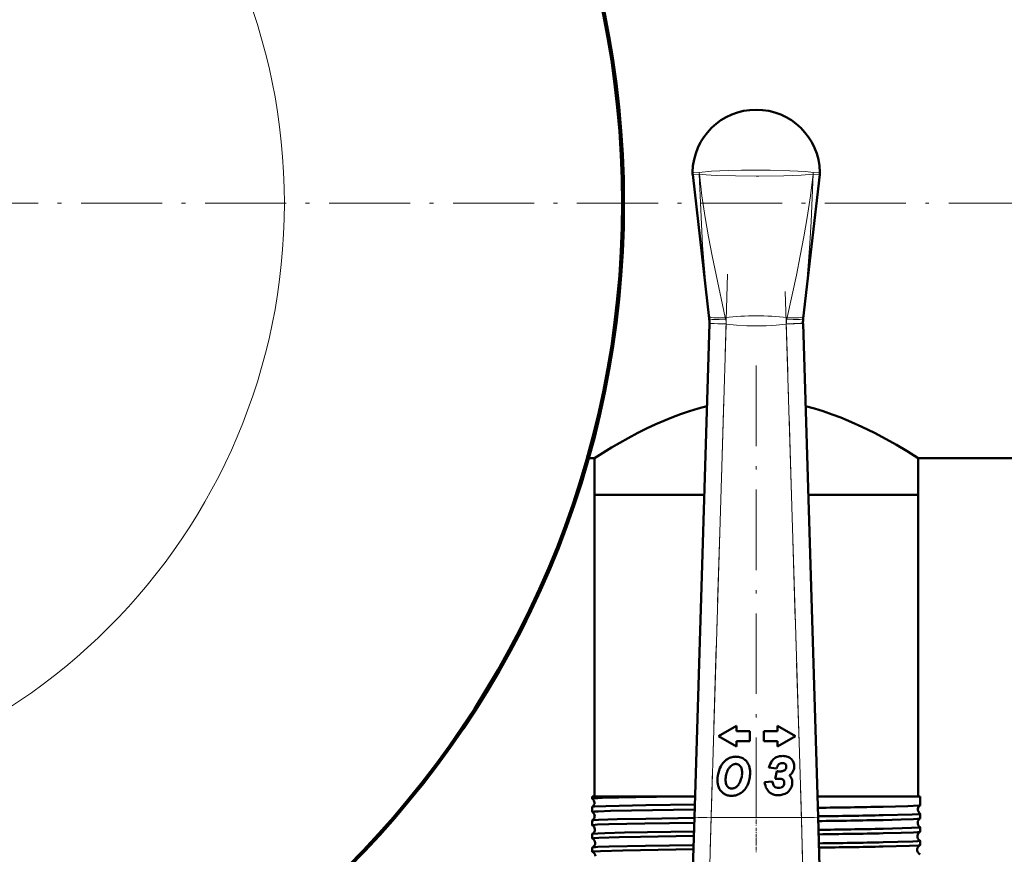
# Model space of a CAD drawing. Extents: x -1438 to 1837, y -1663 to 612.
# Tile 32 of 91: x 187 to 334, y -814 to -689. Entities that reach past the tile are written whole.
import ezdxf

# ---------------------------------------------------------------- set-up
doc = ezdxf.new("R2010")
doc.units = 0
doc.linetypes.add('DASHDOT', pattern=[18.5, 12, -3, 0.5, -3])

msp = doc.modelspace()

# ---------------------------------------------------------------- linework, layer by layer
at = {"color": 7, "lineweight": 50}
for p, q in [((287.31, -712.03), (289.78, -733.52)), ((306.27, -712.03), (303.8, -733.52)), ((287.56, -807.95), (289.81, -734.31)), ((289.78, -733.52), (289.78, -733.53)), ((289.81, -734.31), (289.81, -734.23)), ((303.77, -734.23), (303.78, -734.31)), ((303.78, -734.31), (306.03, -807.95)), ((303.8, -733.53), (303.8, -733.52)), ((271.8, -754.38), (272.64, -754.38)), ((272.64, -754.38), (272.64, -759.88)), ((320.94, -754.38), (416.79, -754.38)), ((320.94, -754.38), (320.94, -759.88)), ((272.64, -759.88), (289.03, -759.88)), ((272.64, -759.88), (272.64, -804.88)), ((272.64, -759.88), (289.03, -759.88)), ((304.56, -759.88), (315.51, -759.88)), ((304.56, -759.88), (320.94, -759.88)), ((315.51, -759.88), (320.94, -759.88)), ((320.94, -759.88), (320.94, -804.88)), ((293.83, -794.32), (291.14, -795.88)), ((293.83, -795.15), (293.83, -794.32)), ((299.95, -794.32), (299.95, -795.15)), ((302.64, -795.88), (299.95, -794.32)), ((291.14, -795.88), (293.83, -797.43)), ((295.83, -795.15), (293.83, -795.15)), ((295.83, -796.61), (295.83, -795.15)), ((299.95, -795.15), (297.95, -795.15)), ((297.95, -795.15), (297.95, -796.61)), ((299.95, -797.43), (302.64, -795.88)), ((293.83, -796.61), (295.83, -796.61)), ((293.83, -797.43), (293.83, -796.61)), ((297.95, -796.61), (299.95, -796.61)), ((299.95, -796.61), (299.95, -797.43)), ((298.68, -800.58), (299.83, -800.72)), ((301.14, -800.03), (301.17, -800.05)), ((299.87, -801.11), (299.64, -802.23)), ((300.23, -801.14), (300.13, -801.14)), ((299.21, -802.63), (298.05, -802.73)), ((300.98, -802.84), (300.98, -802.89)), ((272.33, -804.88), (285.06, -804.88)), ((272.33, -804.88), (272.33, -805.21)), ((285.06, -804.88), (287.65, -804.88)), ((305.93, -804.88), (315.74, -804.88)), ((315.74, -804.88), (321.25, -804.88)), ((321.25, -804.88), (321.25, -806.2)), ((272.33, -805.21), (272.34, -805.22)), ((272.34, -806.44), (272.33, -806.45)), ((272.33, -806.45), (272.33, -807.19)), ((321.25, -806.2), (321.25, -806.21)), ((287.07, -823.86), (287.56, -807.95)), ((306.03, -807.95), (306.51, -823.86)), ((321.25, -807.45), (321.25, -807.46)), ((321.25, -807.46), (321.25, -808.18)), ((272.33, -808.47), (272.33, -809.17)), ((321.25, -809.48), (321.25, -810.16)), ((272.33, -810.49), (272.33, -811.15)), ((321.25, -811.5), (321.25, -812.15)), ((272.33, -812.51), (272.33, -813.14))]:
    msp.add_line(p, q, dxfattribs=at)
at = {"color": 7, "lineweight": 18}
for p, q in [((288.32, -712.01), (288.31, -712.01)), ((305.27, -712.01), (305.27, -712.01)), ((289.78, -733.53), (289.74, -733.17)), ((292.31, -734.39), (289.81, -734.31)), ((292.31, -734.39), (290.06, -808.02)), ((292.17, -733.38), (292.22, -733.62)), ((292.3, -734.33), (292.31, -734.39)), ((301.28, -734.39), (303.78, -734.31)), ((301.28, -734.39), (301.28, -734.33)), ((303.53, -808.02), (301.28, -734.39)), ((301.36, -733.62), (301.41, -733.38)), ((303.84, -733.17), (303.8, -733.53)), ((287.56, -807.95), (290.06, -808.02)), ((290.06, -808.02), (289.57, -825.7)), ((290.06, -808.02), (303.53, -808.02)), ((303.53, -808.02), (306.03, -807.95)), ((304.01, -825.7), (303.53, -808.02))]:
    msp.add_line(p, q, dxfattribs=at)
at = {"color": 7, "linetype": 'DASHDOT', "lineweight": 18}
for p, q in [((-229.45, -716.33), (491.9, -716.33)), ((319.14, -716.33), (-45.56, -716.33)), ((292.53, -726.93), (289.83, -815.48)), ((303.75, -815.48), (301.05, -726.93)), ((296.79, -740.58), (296.79, -813.25))]:
    msp.add_line(p, q, dxfattribs=at)
at = {"color": 7, "linetype": 'DASHDOT', "lineweight": 18, "ltscale": 0.433284}
msp.add_line((305.46, -808.02), (288.13, -808.02), dxfattribs=at)
at = {"color": 7, "linetype": 'DASHDOT', "lineweight": 18, "ltscale": 0.045029}
msp.add_line((296.79, -807.53), (296.79, -809.33), dxfattribs=at)
at = {"color": 7, "linetype": 'DASHDOT', "lineweight": 18, "ltscale": 0.043887}
msp.add_line((296.79, -809.55), (296.79, -811.31), dxfattribs=at)
at = {"color": 7, "linetype": 'DASHDOT', "lineweight": 18, "ltscale": 0.042889}
msp.add_line((296.79, -811.58), (296.79, -813.29), dxfattribs=at)
at = {"color": 7, "lineweight": 18}
for points in [[(287.29, -711.7), (287.29, -711.7), (287.31, -711.69), (287.41, -711.69), (288.3, -711.73)], [(288.3, -712.01), (287.35, -712.03), (287.31, -712.03), (287.31, -712.03), (287.31, -712.03)], [(288.3, -711.73), (290.11, -711.56), (292.63, -711.45), (294.59, -711.41), (296.79, -711.39)], [(289.74, -733.17), (289.22, -727.91), (288.8, -722.64), (288.51, -717.33), (288.3, -712.01)], [(296.79, -712.28), (293.69, -712.25), (290.84, -712.18), (289.34, -712.1), (288.31, -712.01)], [(288.32, -712.01), (288.7, -715.24), (289.18, -718.47), (289.67, -721.34), (290.21, -724.19), (290.8, -727.04), (292.17, -733.38)], [(296.79, -711.39), (298.88, -711.4), (301.82, -711.48), (304.2, -711.62), (305.28, -711.73)], [(305.27, -712.01), (303.52, -712.14), (300.93, -712.23), (297.2, -712.28), (296.79, -712.28)], [(301.41, -733.38), (302.78, -727.05), (303.37, -724.2), (303.91, -721.35), (304.4, -718.48), (304.88, -715.25), (305.27, -712.01)], [(305.28, -712.01), (305.15, -715.55), (304.99, -719.08), (304.8, -722.37), (304.56, -725.66), (304.23, -729.42), (303.84, -733.17)], [(305.28, -711.73), (306.26, -711.69), (306.29, -711.7), (306.29, -711.7), (306.29, -711.7)], [(306.27, -712.03), (306.27, -712.03), (306.26, -712.03), (306.15, -712.03), (305.28, -712.01)], [(292.3, -734.33), (290.53, -734.27), (289.83, -734.24), (289.81, -734.23), (289.81, -734.23)], [(301.28, -734.39), (299.77, -734.53), (298.26, -734.62), (296.83, -734.65), (295.39, -734.63), (293.85, -734.53), (292.31, -734.39)], [(303.77, -734.23), (303.77, -734.23), (303.77, -734.23), (303.74, -734.24), (303.44, -734.25), (301.28, -734.33)]]:
    msp.add_lwpolyline(points, dxfattribs=at)
at = {"color": 7, "lineweight": 50}
for points in [[(272.64, -754.38), (275.19, -752.81), (277.67, -751.4), (279.13, -750.63), (280.43, -749.98), (281.82, -749.33), (284.2, -748.32), (285.49, -747.83), (286.83, -747.37), (288.12, -746.98), (289.43, -746.64)], [(304.15, -746.64), (305.49, -746.99), (306.8, -747.39), (308.14, -747.85), (309.44, -748.34), (311.03, -749), (312.55, -749.69), (314.45, -750.63), (316.18, -751.55), (317.7, -752.41), (319.3, -753.36), (320.94, -754.38)], [(285.06, -804.88), (278.83, -804.98), (273.81, -805.1), (272.58, -805.17), (272.36, -805.2), (272.34, -805.21), (272.33, -805.21), (272.33, -805.21), (272.33, -805.21)], [(287.61, -806.06), (280.33, -806.18), (274.33, -806.31), (272.61, -806.4), (272.38, -806.43), (272.35, -806.44), (272.34, -806.44)], [(321.25, -806.21), (321.24, -806.21), (321.21, -806.22), (321.04, -806.24), (319.43, -806.33), (315.74, -806.42)], [(287.59, -806.82), (278.19, -806.97), (275.03, -807.04), (273.19, -807.11), (272.64, -807.14), (272.37, -807.18), (272.34, -807.18), (272.34, -807.19), (272.33, -807.19), (272.33, -807.19)], [(321.25, -807.46), (321.25, -807.46), (321.25, -807.46), (321.24, -807.47), (321.23, -807.47), (321.08, -807.5), (320.05, -807.56), (315.74, -807.68)], [(287.53, -808.8), (280.19, -808.91), (274.78, -809.03), (273.12, -809.09), (272.42, -809.14), (272.34, -809.16), (272.33, -809.17), (272.33, -809.17), (272.33, -809.17)], [(287.55, -808.09), (280.31, -808.2), (276.04, -808.29), (273.25, -808.38), (272.53, -808.43), (272.37, -808.45), (272.34, -808.46)], [(321.24, -808.19), (321.23, -808.19), (321.18, -808.21), (320.86, -808.24), (320.28, -808.27), (318.42, -808.33), (315.74, -808.4)], [(321.25, -809.48), (321.25, -809.48), (321.25, -809.48), (321.25, -809.49), (321.23, -809.49), (321.1, -809.51), (319.98, -809.58), (315.74, -809.7)], [(287.47, -810.78), (279.53, -810.91), (276.34, -810.97), (273.32, -811.06), (272.61, -811.11), (272.36, -811.14), (272.34, -811.14), (272.34, -811.15), (272.33, -811.15), (272.33, -811.15)], [(287.49, -810.11), (277.13, -810.28), (274.18, -810.36), (273.18, -810.4), (272.46, -810.46), (272.36, -810.47), (272.34, -810.48)], [(321.24, -810.17), (321.23, -810.18), (321.18, -810.19), (320.85, -810.22), (320.27, -810.25), (318.42, -810.32), (315.74, -810.38)], [(287.43, -812.13), (280.25, -812.24), (274.85, -812.36), (273.17, -812.42), (272.45, -812.48), (272.36, -812.49), (272.34, -812.5)], [(321.25, -811.5), (321.25, -811.5), (321.25, -811.5), (321.25, -811.5), (321.24, -811.51), (321.21, -811.52), (320.86, -811.56), (320.18, -811.59), (317.93, -811.67), (315.74, -811.72)], [(321.24, -812.15), (321.2, -812.17), (321.01, -812.19), (319.68, -812.26), (315.74, -812.36)], [(287.41, -812.77), (276.87, -812.94), (273.57, -813.04), (272.65, -813.09), (272.42, -813.11), (272.34, -813.13), (272.33, -813.13), (272.33, -813.14), (272.33, -813.14)]]:
    msp.add_lwpolyline(points, dxfattribs=at)
msp.add_circle((136.79, -716.33), 140, dxfattribs=at)
at = {"color": 7, "lineweight": 18}
msp.add_circle((136.79, -716.33), 89.6, dxfattribs=at)
at = {"color": 7, "lineweight": 50}
for centre, radius, start, end in [((136.79, -716.33), 140.27, 270, 90), ((296.79, -711.88), 9.5, 90, 178.9168), ((296.79, -711.88), 9.5, 1.0875, 89.9999), ((289.79, -711.75), 2.5, 178.92, 186.5601), ((303.76, -711.74), 2.53, 353.4796, 1.0425), ((284.77, -734.08), 5.04, 358.2598, 6.283), ((308.81, -734.08), 5.04, 173.717, 181.7402), ((293.69, -801.21), 2.26, 102.7073, 122.3254), ((293.75, -801.45), 2.5, 96.047, 102.7073), ((293.79, -801.87), 2.93, 89.924, 96.047), ((293.79, -801.24), 2.29, 72.3526, 89.924), ((293.94, -800.78), 1.81, 52.3065, 72.3526), ((300.43, -800.43), 1.53, 124.7057, 146.3342), ((300.5, -800.54), 1.67, 114.6255, 124.7057), ((300.61, -800.77), 1.91, 105.2979, 114.6255), ((300.67, -800.99), 2.15, 97.0645, 105.2979), ((300.75, -801.7), 2.86, 90.021, 97.0645), ((300.75, -801.51), 2.67, 81.8925, 90.021), ((300.87, -800.73), 1.88, 72.0423, 81.8925), ((300.94, -800.5), 1.64, 60.6248, 72.0423), ((301.04, -800.33), 1.44, 48.3036, 60.6248), ((294.62, -802.07), 3.53, 140.9519, 162.0791), ((293.84, -801.44), 2.53, 122.3254, 140.9519), ((294.52, -801.93), 2.2, 135.8813, 146.6467), ((293.91, -801.34), 1.35, 122.4893, 135.8813), ((293.77, -801.12), 1.09, 114.3724, 122.4893), ((293.74, -801.05), 1.02, 106.0127, 114.3724), ((293.74, -801.07), 1.03, 97.756, 106.0127), ((293.76, -801.2), 1.17, 89.924, 97.756), ((293.76, -801), 0.972, 83.8593, 89.924), ((293.78, -800.86), 0.825, 77.3748, 83.8593), ((293.79, -800.78), 0.742, 57.4405, 77.3748), ((293.68, -800.96), 0.96, 39.4887, 57.4405), ((293.65, -800.98), 0.996, 16.3019, 39.4887), ((293.87, -800.86), 1.91, 46.7792, 52.3065), ((293.76, -800.98), 2.08, 41.5011, 46.7792), ((293.79, -800.95), 2.04, 18.1127, 41.5011), ((292.67, -801.32), 3.22, 0, 18.1127), ((302.2, -801.62), 3.67, 146.3342, 163.6082), ((302.14, -801.46), 2.43, 145.8259, 162.3443), ((300.37, -800.26), 0.289, 115.7376, 145.8259), ((300.7, -800.95), 1.05, 109.5545, 115.7376), ((300.67, -800.85), 0.95, 103.1029, 109.5545), ((300.66, -800.83), 0.929, 96.5352, 103.1029), ((300.67, -800.85), 0.948, 90.021, 96.5352), ((300.67, -801.33), 1.43, 82.8787, 90.021), ((300.75, -800.69), 0.785, 73.6908, 82.8787), ((300.8, -800.49), 0.577, 62.1451, 73.6908), ((300.91, -800.3), 0.357, 49.1441, 62.1451), ((300.92, -800.28), 0.332, 18.3964, 42.5937), ((300.69, -800.5), 0.577, 325.9473, 344.8128), ((300.51, -800.42), 0.77, 0.021, 18.3964), ((300.55, -800.46), 0.73, 344.8128, 352.9701), ((300.23, -800.42), 1.04, 352.9701, 360), ((301.09, -800.27), 1.36, 25.2295, 48.3036), ((300.95, -800.33), 1.51, 3.5317, 25.2295), ((300.56, -800.35), 1.91, 344.995, 1.7265), ((300.67, -800.35), 1.8, 1.7475, 3.5317), ((295.93, -802.5), 4.91, 162.0791, 179.924), ((295.08, -802.41), 2.86, 172.5105, 179.924), ((297.27, -802.69), 5.07, 166.8649, 172.5105), ((295.19, -802.21), 2.93, 157.419, 166.8649), ((294.52, -801.93), 2.21, 146.6467, 157.419), ((291.04, -801.19), 3.67, 344.062, 351.515), ((292.51, -801.31), 2.18, 360, 16.3019), ((291.87, -801.31), 2.82, 351.515, 359.924), ((291.13, -801.32), 4.75, 348.7848, 359.924), ((300.24, -799.12), 2.02, 259.4174, 265.8514), ((300.23, -799.23), 1.91, 265.8514, 267.1369), ((300.23, -798.4), 2.75, 270.0719, 276.0854), ((300.35, -799.58), 1.56, 276.0854, 283.9438), ((300.45, -799.97), 1.15, 283.9438, 294.0681), ((300.64, -800.41), 0.676, 294.0681, 306.6588), ((300.72, -800.51), 0.543, 306.6588, 325.9473), ((300.58, -800), 2.09, 304.4207, 310.4133), ((300.61, -802.85), 1.61, 36.8441, 44.3269), ((300.81, -802.7), 1.36, 16.8187, 36.8441), ((300.96, -800.45), 1.5, 310.4133, 327.4215), ((301, -800.47), 1.45, 327.4215, 344.995), ((294.09, -802.49), 3.07, 180, 192.1342), ((293.32, -802.66), 2.28, 192.1342, 206.4763), ((294.56, -802.41), 2.34, 180, 195.9233), ((293.21, -802.79), 0.929, 195.9233, 238.2264), ((293.12, -802.93), 0.762, 238.2264, 257.9682), ((293.09, -802.52), 1.19, 288.6933, 294.3941), ((293.13, -802.61), 1.09, 294.3941, 306.5931), ((292.88, -802.27), 1.52, 306.5931, 317.1586), ((292.49, -801.91), 2.05, 317.1586, 325.2851), ((292.28, -801.76), 2.3, 325.2851, 332.9844), ((291.71, -801.47), 2.94, 332.9844, 339.1418), ((291.32, -801.32), 3.36, 339.1418, 344.9445), ((292.53, -801.79), 3.27, 321.6261, 336.8653), ((291.7, -801.43), 4.18, 336.8653, 348.7848), ((300.8, -802.47), 2.76, 185.4221, 207.9918), ((300.67, -802.53), 1.46, 183.6997, 206.6644), ((300.01, -802.86), 0.727, 206.6644, 228.0024), ((299.98, -802.9), 0.675, 228.0024, 251.5916), ((299.89, -810.67), 8.44, 88.3873, 91.6778), ((300.15, -802.38), 1.23, 251.5916, 270.021), ((300, -806.83), 4.6, 86.194, 88.3873), ((300.15, -802.43), 1.17, 270.021, 279.3049), ((300.09, -805.44), 3.2, 83.1053, 86.194), ((300.2, -802.76), 0.845, 279.3049, 289.9406), ((300.32, -803.56), 1.31, 78.469, 83.1053), ((300.23, -802.83), 0.768, 289.9406, 301.3906), ((300.49, -802.74), 0.479, 58.618, 78.469), ((300.23, -802.82), 0.774, 301.3906, 312.8032), ((300.47, -802.77), 0.507, 39.1737, 58.618), ((300.3, -802.9), 0.664, 312.8032, 335.9154), ((300.54, -802.71), 0.418, 16.9753, 39.1737), ((300.18, -802.85), 0.795, 335.9154, 357.275), ((300.12, -802.84), 0.854, 0.163, 16.9753), ((300.14, -802.71), 2.05, 317.4422, 338.2315), ((300.29, -802.78), 1.88, 338.2315, 360), ((300.69, -802.73), 1.48, 7.9721, 16.8187), ((300.39, -802.78), 1.79, 0.021, 7.9721), ((293.05, -802.79), 1.99, 206.4763, 223.0363), ((293, -802.84), 1.91, 223.0363, 239.9657), ((293.11, -802.66), 2.13, 239.9657, 247.6508), ((293.1, -802.68), 2.11, 247.6508, 255.3803), ((293.11, -802.62), 2.17, 255.3803, 262.8807), ((293.15, -802.36), 2.43, 262.8804, 269.9237), ((293.14, -802.84), 0.862, 257.9682, 264.1567), ((293.15, -802.68), 1.02, 264.1567, 269.924), ((293.15, -802.45), 2.33, 269.924, 278.8623), ((293.15, -802.75), 0.947, 269.924, 276.3311), ((293.15, -802.71), 0.985, 276.3311, 282.6353), ((293.14, -802.67), 1.03, 282.6353, 288.6933), ((293.15, -802.45), 2.33, 278.8623, 287.7982), ((293.11, -802.35), 2.44, 287.7982, 296.3172), ((292.92, -801.96), 2.88, 296.3172, 304.1102), ((293.11, -802.25), 2.53, 304.1102, 321.6261), ((299.81, -802.99), 1.64, 207.9918, 232.1297), ((299.82, -802.97), 1.67, 232.1297, 253.5785), ((300.11, -802), 2.69, 253.5785, 270.021), ((300.11, -801.34), 3.34, 270.021, 272.1494), ((300.12, -801.7), 2.98, 272.1494, 274.4101), ((300.17, -802.34), 2.34, 274.4101, 293.6304), ((300.47, -803.02), 1.6, 293.6304, 317.4422), ((271.91, -805.83), 0.743, 3.7214, 55.0316), ((271.91, -805.83), 0.744, 305.0164, 3.833), ((285.12, 802.31), 1609.02, 270.74303, 271.09068), ((321.65, -806.83), 0.742, 123.375, 172.8545), ((272.34, -807.19), 0.00906, 192.2529, 248.0265), ((271.95, -807.83), 0.743, 3.7187, 58.1576), ((271.94, -807.83), 0.743, 301.8709, 3.8615), ((285.13, 764.32), 1572.3, 270.76132, 271.11569), ((321.66, -806.83), 0.744, 172.7338, 236.57), ((272.34, -808.47), 0.00945, 112.0189, 167.7772), ((272.34, -809.17), 0.0106, 195.3321, 252.4338), ((271.98, -809.83), 0.742, 3.6938, 61.1753), ((285.17, 794.71), 1603.4, 270.74579, 271.09249), ((321.62, -808.83), 0.742, 120.3006, 172.87), ((321.62, -808.83), 0.743, 172.7121, 239.6357), ((321.24, -808.18), 0.0098, 289.8066, 346.2686), ((321.24, -809.48), 0.0102, 13.6686, 70.1709), ((272.34, -810.49), 0.011, 107.7801, 164.8173), ((271.98, -809.83), 0.742, 298.8606, 3.8746), ((285.3, 753.51), 1563.51, 270.76158, 271.11567), ((285.29, 783.39), 1594.06, 270.74828, 271.09484), ((321.58, -810.83), 0.743, 172.6969, 242.572), ((321.58, -810.83), 0.741, 117.3526, 172.8988), ((321.24, -810.16), 0.0116, 285.5576, 342.9629), ((272.34, -811.15), 0.0127, 198.7319, 256.3304), ((272.02, -811.83), 0.741, 3.6634, 64.0841), ((272.02, -811.83), 0.742, 295.9765, 3.8979), ((285.38, 749.41), 1561.43, 270.76216, 271.11447), ((285.46, 769.24), 1581.89, 270.74999, 271.09702), ((321.55, -812.83), 0.74, 114.5024, 172.9409), ((321.24, -811.5), 0.0119, 16.8948, 74.3208), ((321.24, -812.14), 0.0142, 281.5103, 339.0664), ((272.34, -812.51), 0.0132, 103.6255, 161.0246), ((272.35, -813.13), 0.0158, 202.882, 260.3359), ((272.05, -813.83), 0.74, 3.6304, 66.8494), ((321.55, -812.83), 0.742, 172.6733, 245.3932), ((321.24, -813.52), 0.0145, 20.782, 78.3328)]:
    msp.add_arc(centre, radius, start, end, dxfattribs=at)
at = {"color": 7, "lineweight": 18}
for centre, radius, start, end in [((291.09, -711.79), 2.79, 178.6725, 184.495), ((291.09, -711.69), 2.8, 180.6934, 186.5398), ((302.49, -711.69), 2.8, 353.4602, 359.3066), ((302.5, -711.79), 2.79, 355.505, 1.3275), ((296.79, -776.53), 43.39, 83.889, 96.111), ((288.86, -734.37), 3.45, 0.5645, 12.4507), ((304.73, -734.37), 3.45, 167.5497, 179.4352)]:
    msp.add_arc(centre, radius, start, end, dxfattribs=at)
for centre, major_axis, ratio, start_param, end_param in [((292.23, -732.9), (2.49, 0.27), 0.191483, 3.147796, 4.669262), ((292.27, -733.25), (2.48, 0.27), 0.146033, 3.144533, 4.67951), ((301.32, -733.25), (2.48, -0.27), 0.146033, 4.745268, 6.280245), ((301.35, -732.9), (2.49, -0.27), 0.191483, 4.755516, 6.276982)]:
    msp.add_ellipse(centre, major_axis=major_axis, ratio=ratio, start_param=start_param, end_param=end_param, dxfattribs=at)

doc.saveas('drawing.dxf')
